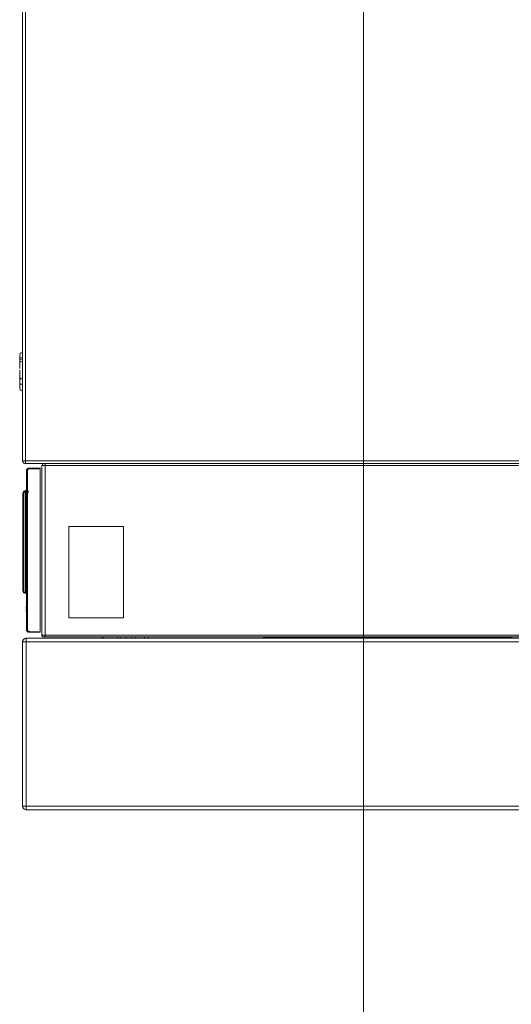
# Model space of a CAD drawing. Header units: millimetres. Extents: x 1279 to 58476, y -6899 to 74987.
# Tile 240 of 250: x 54940 to 55210, y 71227 to 71767. Entities that reach past the tile are written whole.
import ezdxf

# ---------------------------------------------------------------- set-up
doc = ezdxf.new("R2010")
doc.units = ezdxf.units.MM
doc.layers.add('UT_KOTY - DIMENZE', color=7, linetype='Continuous', lineweight=5)
doc.layers.add('UT_ZARIZENI - ZDROJ TEPLA', color=3, linetype='Continuous', lineweight=35)

msp = doc.modelspace()

# ---------------------------------------------------------------- linework, layer by layer
at = {"layer": 'UT_KOTY - DIMENZE'}
msp.add_line((55128.74, 70492.26), (55128.74, 72492.26), dxfattribs=at)
at = {"layer": 'UT_ZARIZENI - ZDROJ TEPLA', "lineweight": 13}
for p, q in [((54941.92, 71525.26), (54941.92, 72275.66)), ((54943.52, 72275.66), (54943.52, 71525.26)), ((54940.31, 71579.51), (54940.31, 71579.51)), ((54940.33, 71580.75), (54941.91, 71580.89)), ((54940.36, 71581.78), (54941.91, 71581.64)), ((54941.91, 71579.94), (54940.51, 71579.56)), ((54940.53, 71584.26), (54941.91, 71584.63)), ((54941.91, 71584.63), (54941.91, 71581.64)), ((54941.91, 71584.63), (54941.91, 71584.63)), ((54941.91, 71579.94), (54941.91, 71570.09)), ((54940.31, 71575.02), (54940.31, 71575.02)), ((54940.31, 71575.02), (54940.31, 71575.02)), ((54940.31, 71575.02), (54940.31, 71575.02)), ((54940.34, 71577.9), (54940.39, 71577.9)), ((54940.31, 71568.79), (54940.31, 71568.79)), ((54940.33, 71570.03), (54941.69, 71570.15)), ((54940.36, 71571.06), (54940.47, 71571.05)), ((54940.39, 71572.16), (54940.39, 71572.16)), ((54940.51, 71570.47), (54940.51, 71570.47)), ((54940.51, 71570.47), (54941.91, 71570.09)), ((54940.51, 71570.47), (54941.91, 71570.09)), ((54940.51, 71570.47), (54940.51, 71570.47)), ((54940.51, 71570.47), (54940.51, 71570.47)), ((54940.51, 71570.47), (54940.51, 71570.47)), ((54940.51, 71570.47), (54940.51, 71570.47)), ((54940.51, 71570.47), (54940.51, 71570.47)), ((54941.91, 71570.09), (54941.91, 71570.09)), ((54940.34, 71567.19), (54941.91, 71567.19)), ((54940.53, 71564.04), (54940.53, 71564.04)), ((54941.92, 71525.26), (54943.52, 71525.26)), ((54943.52, 71525.26), (55322.72, 71525.26)), ((54943.54, 71523.66), (54943.52, 71523.66)), ((55322.72, 71523.66), (54943.54, 71523.66)), ((54951.54, 71521.33), (54945.52, 71521.25)), ((54945.52, 71521.25), (54945.52, 71521.25)), ((54951.54, 71520.83), (54945.52, 71520.75)), ((54951.54, 71431.63), (54951.54, 71520.83)), ((54952.42, 71522.66), (54952.42, 71429.66)), ((54952.42, 71522.66), (54954.22, 71522.66)), ((54954.22, 71523.66), (54954.22, 71522.66)), ((54954.22, 71429.96), (54954.22, 71522.66)), ((54954.22, 71522.66), (54976.42, 71522.66)), ((54976.42, 71522.66), (54977.02, 71522.66)), ((54977.02, 71522.66), (55293.36, 71522.66)), ((54944.04, 71519.75), (54944.54, 71519.75)), ((54944.04, 71519.75), (54944.04, 71432.71)), ((54944.04, 71519.75), (54944.04, 71509.15)), ((54944.04, 71519.75), (54944.04, 71519.75)), ((54944.54, 71432.71), (54944.54, 71519.75)), ((54942.04, 71507.64), (54942.04, 71453.69)), ((54942.54, 71507.64), (54942.04, 71507.64)), ((54942.54, 71453.69), (54942.54, 71507.64)), ((54943.55, 71508.65), (54943.03, 71508.64)), ((54943.03, 71508.14), (54943.55, 71508.15)), ((54943.55, 71453.18), (54943.55, 71508.15)), ((54943.55, 71508.15), (54944.04, 71508.15)), ((54944.04, 71508.15), (54944.04, 71453.18)), ((54997.17, 71489.16), (54967.17, 71489.16)), ((54967.17, 71489.16), (54967.17, 71439.16)), ((54997.17, 71439.16), (54997.17, 71489.16)), ((54942.54, 71453.69), (54942.04, 71453.69)), ((54943.55, 71453.18), (54943.03, 71453.19)), ((54943.03, 71452.69), (54943.55, 71452.68)), ((54944.04, 71453.18), (54943.55, 71453.18)), ((54944.04, 71452.18), (54944.04, 71432.71)), ((54944.04, 71445.09), (54943.88, 71445.09)), ((54943.88, 71445.09), (54943.88, 71444.61)), ((54944.04, 71444.61), (54943.88, 71444.61)), ((54944.04, 71444.08), (54943.88, 71444.08)), ((54943.88, 71444.08), (54943.88, 71443.6)), ((54944.04, 71443.6), (54943.88, 71443.6)), ((54944.04, 71443.09), (54943.88, 71443.09)), ((54943.88, 71443.09), (54943.88, 71442.61)), ((54944.04, 71442.61), (54943.88, 71442.61)), ((54967.17, 71439.16), (54997.17, 71439.16)), ((54944.54, 71432.71), (54944.04, 71432.71)), ((54944.04, 71432.71), (54944.04, 71432.71)), ((54945.52, 71431.71), (54951.54, 71431.63)), ((54945.52, 71431.21), (54951.54, 71431.13)), ((54945.52, 71431.21), (54945.52, 71431.21)), ((54952.42, 71429.66), (54952.42, 71429.66)), ((54954.22, 71429.66), (54954.22, 71429.96)), ((54954.22, 71429.66), (55293.36, 71429.66)), ((54954.51, 71428.66), (54954.22, 71428.66)), ((54956.32, 71428.64), (54954.51, 71428.66)), ((55293.38, 71428.66), (54954.51, 71428.66)), ((54956.66, 71428.66), (54956.32, 71428.64)), ((54985.37, 71428.66), (54986.17, 71427.86)), ((54994.09, 71428.66), (54994.1, 71427.86)), ((54995.71, 71427.86), (54995.72, 71428.66)), ((54998.62, 71427.86), (54998.62, 71428.66)), ((55001.67, 71427.86), (55001.67, 71428.66)), ((55003.92, 71427.86), (55003.92, 71428.66)), ((55008.73, 71427.86), (55008.72, 71428.66)), ((55010.68, 71428.66), (55010.69, 71427.86)), ((55075.38, 71428.36), (55073.86, 71428.36)), ((55073.86, 71428.36), (55073.86, 71427.86)), ((55075.37, 71428.66), (55075.38, 71428.36)), ((55075.38, 71428.36), (55076.21, 71428.36)), ((55076.19, 71428.66), (55076.21, 71428.36)), ((55076.21, 71428.36), (55098.42, 71428.36)), ((55077.53, 71427.86), (55077.53, 71428.36)), ((55085.4, 71427.86), (55085.4, 71428.36)), ((55098.42, 71428.36), (55098.47, 71428.66)), ((55098.42, 71428.36), (55098.85, 71428.36)), ((55098.9, 71428.66), (55098.85, 71428.36)), ((55098.85, 71428.36), (55102.78, 71428.36)), ((55102.83, 71428.66), (55102.78, 71428.36)), ((55102.78, 71428.36), (55116.58, 71428.36)), ((55116.58, 71428.36), (55116.53, 71428.66)), ((55116.58, 71428.36), (55120.51, 71428.36)), ((55120.46, 71428.66), (55120.51, 71428.36)), ((55120.51, 71428.36), (55120.94, 71428.36)), ((55120.89, 71428.66), (55120.94, 71428.36)), ((55120.94, 71428.36), (55129.5, 71428.36)), ((55129.5, 71428.36), (55129.55, 71428.66)), ((55129.5, 71428.36), (55129.89, 71428.36)), ((55129.95, 71428.66), (55129.89, 71428.36)), ((55129.89, 71428.36), (55134.82, 71428.36)), ((55134.87, 71428.66), (55134.82, 71428.36)), ((55134.82, 71428.36), (55146.61, 71428.36)), ((55146.61, 71428.36), (55146.56, 71428.66)), ((55146.61, 71428.36), (55151.54, 71428.36)), ((55151.48, 71428.66), (55151.54, 71428.36)), ((55151.54, 71428.36), (55151.93, 71428.36)), ((55151.88, 71428.66), (55151.93, 71428.36)), ((55151.93, 71428.36), (55160.5, 71428.36)), ((55160.5, 71428.36), (55160.55, 71428.66)), ((55160.5, 71428.36), (55160.89, 71428.36)), ((55160.95, 71428.66), (55160.89, 71428.36)), ((55160.89, 71428.36), (55165.82, 71428.36)), ((55165.87, 71428.66), (55165.82, 71428.36)), ((55165.82, 71428.36), (55177.61, 71428.36)), ((55177.61, 71428.36), (55177.56, 71428.66)), ((55177.61, 71428.36), (55182.54, 71428.36)), ((55182.48, 71428.66), (55182.54, 71428.36)), ((55182.54, 71428.36), (55182.93, 71428.36)), ((55182.88, 71428.66), (55182.93, 71428.36)), ((55182.93, 71428.36), (55191.5, 71428.36)), ((55191.5, 71428.36), (55191.55, 71428.66)), ((55191.5, 71428.36), (55191.89, 71428.36)), ((55191.95, 71428.66), (55191.89, 71428.36)), ((55191.89, 71428.36), (55196.82, 71428.36)), ((55196.87, 71428.66), (55196.82, 71428.36)), ((55196.82, 71428.36), (55209.61, 71428.36)), ((55209.61, 71428.36), (55209.56, 71428.66)), ((54941.92, 71335.86), (54941.92, 71425.86)), ((54943.92, 71425.86), (54941.92, 71425.86)), ((54943.92, 71427.86), (54943.94, 71427.86)), ((54943.92, 71335.86), (54943.92, 71425.86)), ((54943.92, 71425.86), (55336.67, 71425.86)), ((55336.67, 71427.86), (54943.94, 71427.86)), ((54943.92, 71335.86), (54941.92, 71335.86)), ((55335.67, 71335.86), (54943.92, 71335.86)), ((54943.92, 71333.86), (54943.94, 71333.86)), ((55336.66, 71333.86), (54943.94, 71333.86))]:
    msp.add_line(p, q, dxfattribs=at)
msp.add_circle((54944.04, 71508.15), 1, dxfattribs=at)
for centre, radius, start, end in [((54945.54, 71519.75), 1, 90.7639, 180), ((54953.42, 71522.66), 1, 90, 180), ((54953.42, 71522.66), 1, 90, 90.0012), ((54943.04, 71507.64), 0.5, 91, 180), ((54943.54, 71509.15), 0.5, 271, 360), ((54943.04, 71453.69), 0.5, 180, 269), ((54943.54, 71452.18), 0.5, 360, 89), ((54945.54, 71432.71), 1, 180, 269.2361), ((54951.54, 71431.63), 0.5, 270, 270), ((54953.42, 71429.66), 1, 180, 223.2776), ((54953.42, 71429.66), 1, 181.6503, 222.7542), ((54953.42, 71429.66), 1, 226.7211, 270), ((54953.42, 71429.66), 1, 227.2074, 269.9988)]:
    msp.add_arc(centre, radius, start, end, dxfattribs=at)
for centre, major_axis, ratio, start_param, end_param in [((54992.31, 71575.02), (-51.01, -10.09), 0.999984, 6.000371, 6.073393), ((54992.31, 71579.51), (-36.77, -36.77), 0.999995, 5.406308, 5.454066), ((54992.31, 71580.14), (-51.57, -6.91), 0.964761, 6.063038, 6.063111), ((54992.31, 71575.02), (-36.82, -36.72), 0.999996, 5.499118, 5.586694), ((54992.31, 71575.02), (-50.14, -13.77), 0.99999, 6.030644, 6.102823), ((54992.31, 71575.02), (13.77, -50.15), 0.99999, 4.459839, 4.499347), ((54992.31, 71579.58), (-2.28, -52.62), 0.987237, 4.777398, 4.77751), ((54992.31, 71579.51), (36.77, -36.77), 0.999995, 3.969747, 3.97015), ((54992.31, 71568.79), (-36.77, -36.77), 0.999995, 5.437862, 5.454022), ((54992.31, 71575.02), (-13.77, -50.15), 0.99999, 5.035194, 5.067866), ((54992.31, 71575.88), (-6.95, -54.04), 0.953627, 4.933936, 4.93396), ((54992.31, 71568.86), (-2.28, -52.62), 0.987237, 4.777354, 4.777465), ((54992.31, 71568.79), (36.77, -36.77), 0.999995, 3.969703, 4.018417), ((54945.53, 71520.75), (-0.007, 0.5), 0.013331, 0, 1.570619), ((54951.54, 71520.83), (0, 0.5), 0.00001, 4.712405, 6.282697), ((54943.04, 71508.14), (-0.009, 0.5), 0.017449, 0, 1.570492), ((54943.04, 71453.19), (-0.009, -0.5), 0.017449, 4.712694, 6.283185), ((54944.04, 71453.18), (0, 1), 0.00001, 3.140635, 4.711764), ((54945.53, 71431.71), (-0.007, -0.5), 0.013331, 4.712567, 6.283185)]:
    msp.add_ellipse(centre, major_axis=major_axis, ratio=ratio, start_param=start_param, end_param=end_param, dxfattribs=at)
for points, knots in [([(54940.33, 71580.75), (54940.33, 71580.74), (54940.33, 71580.65), (54940.32, 71580.3), (54940.32, 71580.15), (54940.32, 71579.89), (54940.31, 71579.71), (54940.31, 71579.51)], [0, 0, 0, 0, 0.1217123, 0.1217123, 0.1947758, 0.1947758, 0.2993887, 0.2993887, 0.2993887, 0.2993887]), ([(54940.33, 71578.4), (54940.33, 71578.4), (54940.33, 71578.44), (54940.32, 71578.52), (54940.32, 71578.58), (54940.32, 71578.73), (54940.32, 71578.84), (54940.32, 71579.16), (54940.31, 71579.32), (54940.31, 71579.51)], [0, 0, 0, 0, 0.0848762, 0.0848762, 0.2092396, 0.2092396, 0.3020322, 0.3020322, 0.3769208, 0.3769208, 0.3769208, 0.3769208]), ([(54940.31, 71579.51), (54940.31, 71579.27), (54940.32, 71579.01), (54940.32, 71578.47), (54940.33, 71578.18), (54940.34, 71577.9)], [0, 0, 0, 0, 0.0846891, 0.0846891, 0.1690443, 0.1690443, 0.1690443, 0.1690443]), ([(54940.36, 71581.78), (54940.36, 71581.78), (54940.36, 71581.78), (54940.36, 71581.74), (54940.36, 71581.72), (54940.36, 71581.67), (54940.36, 71581.64), (54940.36, 71581.57), (54940.35, 71581.53), (54940.35, 71581.4), (54940.35, 71581.34), (54940.34, 71581.2), (54940.34, 71581.13), (54940.34, 71581), (54940.33, 71580.96), (54940.33, 71580.89), (54940.33, 71580.86), (54940.33, 71580.81), (54940.33, 71580.79), (54940.33, 71580.75), (54940.33, 71580.75), (54940.33, 71580.75)], [0.00040577, 0.00040577, 0.00040577, 0.00040577, 0.00278974, 0.00278974, 0.00494138, 0.00494138, 0.00713837, 0.00713837, 0.00860364, 0.00860364, 0.00999296, 0.00999296, 0.01140089, 0.01140089, 0.01289168, 0.01289168, 0.01504914, 0.01504914, 0.01670823, 0.01670823, 0.01845242, 0.01845242, 0.01845242, 0.01845242]), ([(54941.91, 71581.64), (54941.91, 71581.64), (54941.91, 71581.64), (54941.91, 71581.64), (54941.91, 71581.63), (54941.91, 71581.61), (54941.91, 71581.59), (54941.91, 71581.56), (54941.91, 71581.53), (54941.91, 71581.48), (54941.91, 71581.42), (54941.91, 71581.35), (54941.91, 71581.27), (54941.91, 71581.2), (54941.91, 71581.12), (54941.91, 71581.06), (54941.91, 71581.01), (54941.91, 71580.97), (54941.91, 71580.94), (54941.91, 71580.91), (54941.91, 71580.89), (54941.91, 71580.89)], [0.0052857, 0.0052857, 0.0052857, 0.0052857, 0.062028, 0.062028, 0.062028, 0.1844452, 0.1844452, 0.1844452, 0.3267341, 0.3267341, 0.3267341, 0.4964021, 0.4964021, 0.4964021, 0.6712593, 0.6712593, 0.6712593, 0.8152599, 0.8152599, 0.8152599, 0.9967312, 0.9967312, 0.9967312, 0.9967312]), ([(54941.91, 71580.89), (54941.91, 71580.88), (54941.91, 71580.83), (54941.91, 71580.63), (54941.91, 71580.22), (54941.91, 71579.94)], [0, 0, 0, 0, 0.1176074, 0.3539879, 0.5818878, 0.5818878, 0.5818878, 0.5818878]), ([(54940.36, 71577.28), (54940.36, 71577.28), (54940.36, 71577.3), (54940.36, 71577.35), (54940.36, 71577.38), (54940.35, 71577.46), (54940.35, 71577.51), (54940.35, 71577.58), (54940.35, 71577.63), (54940.34, 71577.71), (54940.34, 71577.76), (54940.34, 71577.8)], [0, 0, 0, 0, 0.0215596, 0.0215596, 0.0410291, 0.0410291, 0.0696393, 0.0696393, 0.1025496, 0.1025496, 0.1354944, 0.1354944, 0.1354944, 0.1354944]), ([(54940.33, 71570.03), (54940.33, 71570.02), (54940.33, 71569.93), (54940.32, 71569.58), (54940.32, 71569.44), (54940.32, 71569.18), (54940.31, 71568.99), (54940.31, 71568.79)], [0, 0, 0, 0, 0.1217401, 0.1217401, 0.1948271, 0.1948271, 0.2995376, 0.2995376, 0.2995376, 0.2995376]), ([(54940.33, 71567.69), (54940.33, 71567.69), (54940.33, 71567.72), (54940.32, 71567.8), (54940.32, 71567.86), (54940.32, 71568.02), (54940.32, 71568.12), (54940.32, 71568.44), (54940.31, 71568.6), (54940.31, 71568.79)], [0, 0, 0, 0, 0.077058, 0.077058, 0.1705247, 0.1705247, 0.2405731, 0.2405731, 0.297226, 0.297226, 0.297226, 0.297226]), ([(54940.31, 71568.79), (54940.31, 71568.55), (54940.32, 71568.29), (54940.32, 71567.75), (54940.33, 71567.47), (54940.34, 71567.19)], [0, 0, 0, 0, 0.0845468, 0.0845468, 0.1687634, 0.1687634, 0.1687634, 0.1687634]), ([(54940.36, 71571.06), (54940.36, 71571.06), (54940.36, 71571.06), (54940.36, 71571.02), (54940.36, 71571), (54940.36, 71570.95), (54940.36, 71570.92), (54940.36, 71570.86), (54940.35, 71570.81), (54940.35, 71570.69), (54940.35, 71570.62), (54940.34, 71570.48), (54940.34, 71570.41), (54940.34, 71570.28), (54940.33, 71570.24), (54940.33, 71570.17), (54940.33, 71570.14), (54940.33, 71570.09), (54940.33, 71570.07), (54940.33, 71570.03), (54940.33, 71570.03), (54940.33, 71570.03)], [0.00040577, 0.00040577, 0.00040577, 0.00040577, 0.00278982, 0.00278982, 0.00494151, 0.00494151, 0.00713855, 0.00713855, 0.00860385, 0.00860385, 0.00999319, 0.00999319, 0.01140115, 0.01140115, 0.01289196, 0.01289196, 0.01504941, 0.01504941, 0.01670852, 0.01670852, 0.01845273, 0.01845273, 0.01845273, 0.01845273]), ([(54941.91, 71570.09), (54941.91, 71570.04), (54941.91, 71569.86), (54941.91, 71569.04), (54941.91, 71567.81), (54941.91, 71567.19)], [0.1607042, 0.1607042, 0.1607042, 0.1607042, 0.3539879, 0.6399924, 1, 1, 1, 1]), ([(54940.34, 71567.19), (54940.35, 71566.94), (54940.36, 71566.68), (54940.38, 71566.19), (54940.39, 71565.95), (54940.42, 71565.49), (54940.44, 71565.18), (54940.48, 71564.68), (54940.49, 71564.47), (54940.52, 71564.21), (54940.52, 71564.14), (54940.53, 71564.03), (54940.53, 71564.03), (54940.53, 71564.04)], [0, 0, 0, 0, 0.0749787, 0.0749787, 0.1499656, 0.1499656, 0.2240274, 0.2240274, 0.2742017, 0.2742017, 0.3043825, 0.3043825, 0.3488177, 0.3488177, 0.3488177, 0.3488177]), ([(54940.36, 71566.56), (54940.36, 71566.56), (54940.36, 71566.58), (54940.36, 71566.63), (54940.36, 71566.67), (54940.35, 71566.74), (54940.35, 71566.79), (54940.35, 71566.87), (54940.35, 71566.91), (54940.34, 71567), (54940.34, 71567.04), (54940.34, 71567.09)], [0, 0, 0, 0, 0.0215601, 0.0215601, 0.0410303, 0.0410303, 0.0696417, 0.0696417, 0.1025537, 0.1025537, 0.1355, 0.1355, 0.1355, 0.1355]), ([(54941.91, 71567.19), (54941.91, 71566.51), (54941.91, 71565.77), (54941.91, 71565.15), (54941.91, 71564.7), (54941.91, 71564.32), (54941.91, 71564.08), (54941.91, 71563.88), (54941.91, 71563.77), (54941.91, 71563.71), (54941.91, 71563.68), (54941.91, 71563.67), (54941.91, 71563.67)], [0, 0, 0, 0, 0.3808008, 0.3808008, 0.3808008, 0.6585095, 0.6585095, 0.6585095, 0.8815524, 0.8815524, 0.8815524, 0.9853268, 0.9853268, 0.9853268, 0.9853268]), ([(54941.92, 71525.26), (54941.92, 71525.05), (54941.96, 71524.84), (54942.12, 71524.45), (54942.24, 71524.27), (54942.53, 71523.98), (54942.71, 71523.86), (54943.1, 71523.7), (54943.31, 71523.66), (54943.52, 71523.66)], [0, 0, 0, 0, 0.25, 0.25, 0.5, 0.5, 0.75, 0.75, 1, 1, 1, 1]), ([(54943.52, 71525.26), (54943.52, 71524.62), (54943.53, 71524), (54943.53, 71523.77), (54943.53, 71523.69), (54943.54, 71523.66), (54943.54, 71523.66)], [0, 0, 0, 0, 0.764564, 0.764564, 0.764564, 1, 1, 1, 1]), ([(54945.52, 71521.25), (54945.13, 71521.24), (54944.75, 71521.08), (54944.2, 71520.53), (54944.04, 71520.14), (54944.04, 71519.75)], [0, 0, 0, 0, 0.5, 0.5, 1, 1, 1, 1]), ([(54945.52, 71521.25), (54945.1, 71521.24), (54944.72, 71521.05), (54944.48, 71520.8), (54944.44, 71520.77), (54944.41, 71520.73), (54944.37, 71520.69), (54944.13, 71520.38), (54944.04, 71520.03), (54944.04, 71519.75)], [0, 0, 0, 0, 0.434403, 0.434403, 0.434403, 0.5, 0.5, 0.5, 1, 1, 1, 1]), ([(54943.03, 71508.64), (54942.77, 71508.64), (54942.51, 71508.53), (54942.33, 71508.34), (54942.15, 71508.16), (54942.04, 71507.9), (54942.04, 71507.64)], [0, 0, 0, 0, 0.5, 0.5, 0.5, 1, 1, 1, 1]), ([(54943.55, 71508.15), (54943.56, 71508.28), (54943.56, 71508.41), (54943.56, 71508.5), (54943.56, 71508.6), (54943.56, 71508.65), (54943.55, 71508.65)], [0, 0, 0, 0, 0.500012, 0.500012, 0.500012, 1, 1, 1, 1]), ([(54942.04, 71453.69), (54942.04, 71453.43), (54942.15, 71453.17), (54942.51, 71452.8), (54942.77, 71452.69), (54943.03, 71452.69)], [0, 0, 0, 0, 0.5, 0.5, 1, 1, 1, 1]), ([(54943.55, 71452.68), (54943.56, 71452.68), (54943.56, 71452.73), (54943.56, 71452.82), (54943.56, 71452.92), (54943.56, 71453.05), (54943.55, 71453.18)], [0, 0, 0, 0, 0.500012, 0.500012, 0.500012, 1, 1, 1, 1]), ([(54944.04, 71432.71), (54944.04, 71432.32), (54944.2, 71431.93), (54944.75, 71431.38), (54945.13, 71431.21), (54945.52, 71431.21)], [0, 0, 0, 0, 0.5, 0.5, 1, 1, 1, 1]), ([(54944.04, 71432.71), (54944.04, 71432.42), (54944.13, 71432.08), (54944.37, 71431.77), (54944.41, 71431.73), (54944.44, 71431.69), (54944.48, 71431.66), (54944.72, 71431.41), (54945.1, 71431.22), (54945.52, 71431.21)], [0, 0, 0, 0, 0.5, 0.5, 0.5, 0.565585, 0.565585, 0.565585, 1, 1, 1, 1]), ([(54952.42, 71429.66), (54952.42, 71429.66), (54952.51, 71429.66), (54952.91, 71429.66), (54953.51, 71429.66), (54953.98, 71429.66), (54954.22, 71429.66)], [0, 0, 0, 0, 0.249993, 0.499997, 0.75, 1, 1, 1, 1]), ([(54953.42, 71428.66), (54953.15, 71428.66), (54952.89, 71428.77), (54952.71, 71428.95), (54952.52, 71429.13), (54952.42, 71429.4), (54952.42, 71429.66)], [0, 0, 0, 0, 0.5, 0.5, 0.5, 1, 1, 1, 1]), ([(54954.22, 71428.66), (54954.01, 71428.66), (54953.8, 71428.66), (54953.65, 71428.66), (54953.49, 71428.66), (54953.42, 71428.66), (54953.42, 71428.66)], [0, 0, 0, 0, 0.499999, 0.499999, 0.499999, 1, 1, 1, 1]), ([(54954.22, 71429.66), (54954.22, 71429.39), (54954.22, 71429.13), (54954.22, 71428.95), (54954.22, 71428.77), (54954.22, 71428.66), (54954.22, 71428.66)], [0, 0, 0, 0, 0.500351, 0.500351, 0.500351, 1, 1, 1, 1]), ([(54943.92, 71427.86), (54943.78, 71427.86), (54943.52, 71427.83), (54943.27, 71427.76), (54943.03, 71427.66), (54942.8, 71427.53), (54942.59, 71427.36), (54942.41, 71427.18), (54942.24, 71426.98), (54942.12, 71426.74), (54942.02, 71426.5), (54941.94, 71426.25), (54941.92, 71425.99), (54941.92, 71425.86)], [0, 0, 0, 0, 0.125, 0.25, 0.25, 0.375, 0.5, 0.5, 0.625, 0.75, 0.75, 0.875, 1, 1, 1, 1]), ([(54943.94, 71427.86), (54943.93, 71427.86), (54943.93, 71427.39), (54943.92, 71426.7), (54943.92, 71426.44), (54943.92, 71426.15), (54943.92, 71425.86)], [0, 0, 0, 0, 0.72308, 0.72308, 0.72308, 1, 1, 1, 1]), ([(54943.92, 71333.86), (54943.16, 71333.86), (54942.42, 71334.33), (54942.1, 71335.01), (54941.98, 71335.28), (54941.92, 71335.57), (54941.92, 71335.86)], [0, 0, 0, 0, 0.72308, 0.72308, 0.72308, 1, 1, 1, 1])]:
    msp.add_open_spline(points, degree=3, knots=knots, dxfattribs=at)
for points in [[(54940.53, 71584.26), (54940.99, 71584.38), (54941.45, 71584.51), (54941.91, 71584.63)], [(54940.34, 71577.9), (54940.35, 71577.69), (54940.35, 71577.47), (54940.36, 71577.26)], [(54941.91, 71576.31), (54941.91, 71576.31), (54941.91, 71576.31), (54941.91, 71576.31)], [(54941.91, 71563.67), (54941.45, 71563.79), (54940.99, 71563.91), (54940.53, 71564.04)], [(54943.94, 71333.86), (54943.93, 71333.86), (54943.93, 71333.88), (54943.93, 71334), (54943.93, 71334.18), (54943.93, 71334.43), (54943.92, 71334.74), (54943.92, 71335.09), (54943.92, 71335.46), (54943.92, 71335.73), (54943.92, 71335.86)]]:
    msp.add_open_spline(points, degree=3, dxfattribs=at)

doc.saveas('drawing.dxf')
